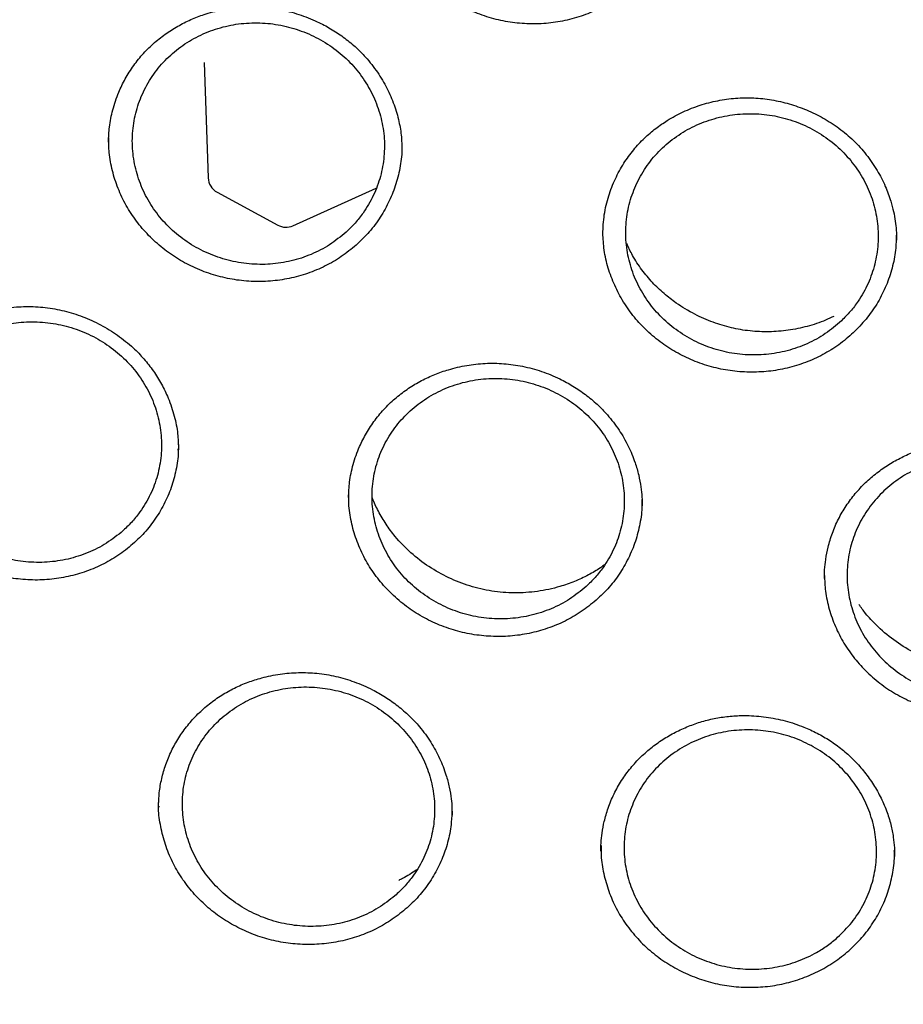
# Model space of a CAD drawing. Header units: millimetres. Extents: x 8 to 1577, y 12 to 2534.
# Tile 48 of 66: x 747 to 757, y 2137 to 2149. Entities that reach past the tile are written whole.
import ezdxf

# ---------------------------------------------------------------- set-up
doc = ezdxf.new("R2010")
doc.units = ezdxf.units.MM

msp = doc.modelspace()

# ---------------------------------------------------------------- linework, layer by layer
at = {"color": 7, "linetype": 'Continuous', "lineweight": 30}
for p, q in [((749.017, 2148.358), (749.064, 2146.998)), ((750.063, 2146.434), (751.045, 2146.878)), ((749.169, 2146.829), (749.886, 2146.441)), ((748.712, 2143.786), (748.712, 2143.802)), ((748.482, 2139.584), (748.481, 2139.572))]:
    msp.add_line(p, q, dxfattribs=at)
for centre, start, end in [((749.264, 2147.005), 181.99, 241.557), ((749.981, 2146.616), 241.557, 294.3282)]:
    msp.add_arc(centre, 0.2, start, end, dxfattribs=at)
for points, knots in [([(802.175, 2148.518), (802.162, 2148.565), (802.133, 2148.665), (802.084, 2148.831), (802.027, 2149.023), (801.961, 2149.242), (801.887, 2149.482), (801.803, 2149.745), (801.7, 2150.059), (801.574, 2150.427), (801.42, 2150.855), (801.244, 2151.325), (801.04, 2151.838), (800.807, 2152.396), (800.545, 2152.986), (800.253, 2153.606), (799.972, 2154.17), (799.71, 2154.67), (799.476, 2155.1), (799.236, 2155.526), (798.996, 2155.935), (798.766, 2156.315), (798.546, 2156.668), (798.337, 2156.992), (798.139, 2157.292), (797.952, 2157.569), (797.778, 2157.821), (797.621, 2158.045), (797.481, 2158.24), (797.359, 2158.407), (797.26, 2158.542), (797.183, 2158.645), (797.126, 2158.722), (797.079, 2158.785), (797.033, 2158.845), (796.98, 2158.915), (796.912, 2159.004), (796.824, 2159.118), (796.713, 2159.26), (796.578, 2159.431), (796.421, 2159.627), (796.241, 2159.848), (795.961, 2160.185), (795.591, 2160.616), (795.138, 2161.12), (794.698, 2161.591), (794.272, 2162.029), (793.862, 2162.435), (793.463, 2162.817), (793.059, 2163.191), (792.624, 2163.58), (792.145, 2163.993), (791.617, 2164.43), (791.052, 2164.876), (790.449, 2165.332), (789.809, 2165.793), (789.123, 2166.262), (788.392, 2166.735), (787.671, 2167.175), (786.97, 2167.581), (786.294, 2167.951), (785.604, 2168.31), (784.917, 2168.647), (784.251, 2168.956), (783.612, 2169.236), (783, 2169.49), (782.416, 2169.72), (781.861, 2169.926), (781.34, 2170.111), (780.852, 2170.275), (780.399, 2170.421), (779.976, 2170.55), (779.596, 2170.662), (779.257, 2170.757), (778.96, 2170.838), (778.699, 2170.907), (778.489, 2170.96), (778.328, 2171), (778.201, 2171.031), (778.08, 2171.061), (777.937, 2171.095), (777.758, 2171.137), (777.532, 2171.188), (777.264, 2171.247), (776.954, 2171.312), (776.602, 2171.383), (776.208, 2171.458), (775.771, 2171.535), (775.291, 2171.614), (774.769, 2171.692), (774.203, 2171.768), (773.594, 2171.839), (772.903, 2171.908), (772.149, 2171.967), (771.353, 2172.011), (770.574, 2172.036), (769.745, 2172.045), (768.872, 2172.034), (767.959, 2171.998), (767.083, 2171.941), (766.244, 2171.866), (765.53, 2171.785), (764.934, 2171.707), (764.446, 2171.636), (763.976, 2171.561), (763.521, 2171.482), (763.084, 2171.4), (762.695, 2171.323), (762.362, 2171.253), (762.093, 2171.194), (761.867, 2171.143), (761.691, 2171.102), (761.561, 2171.071), (761.472, 2171.05), (761.401, 2171.033), (761.324, 2171.014), (761.22, 2170.988), (761.079, 2170.952), (760.911, 2170.91), (760.721, 2170.86), (760.509, 2170.803), (760.24, 2170.729), (759.906, 2170.634), (759.502, 2170.514), (759.057, 2170.376), (758.574, 2170.218), (758.066, 2170.044), (757.548, 2169.857), (756.886, 2169.606), (756.085, 2169.281), (755.149, 2168.869), (754.2, 2168.416), (753.239, 2167.92), (752.269, 2167.379), (751.312, 2166.804), (750.372, 2166.196), (749.484, 2165.579), (748.654, 2164.962), (747.889, 2164.357), (747.159, 2163.745), (746.466, 2163.129), (745.808, 2162.509), (745.185, 2161.889), (744.639, 2161.315), (744.166, 2160.795), (743.766, 2160.337), (743.398, 2159.899), (743.127, 2159.566), (742.943, 2159.333), (742.838, 2159.199), (742.746, 2159.082), (742.676, 2158.99), (742.628, 2158.927), (742.591, 2158.879), (742.553, 2158.829), (742.504, 2158.764), (742.436, 2158.674), (742.348, 2158.555), (742.237, 2158.405), (742.109, 2158.228), (741.963, 2158.025), (741.805, 2157.8), (741.559, 2157.443), (741.233, 2156.953), (740.848, 2156.344), (740.477, 2155.726), (740.121, 2155.103), (739.77, 2154.45), (739.465, 2153.851), (739.206, 2153.313), (738.989, 2152.842), (738.776, 2152.358), (738.572, 2151.871), (738.382, 2151.396), (738.211, 2150.946), (738.06, 2150.528), (737.926, 2150.143), (737.808, 2149.79), (737.706, 2149.471), (737.617, 2149.185), (737.542, 2148.933), (737.478, 2148.715), (737.441, 2148.58), (737.423, 2148.518)], [0, 0, 0, 0, 0.0016436, 0.0035673, 0.0059258, 0.0086424, 0.0117035, 0.0150186, 0.0185786, 0.023611, 0.0290634, 0.0349358, 0.0416938, 0.048934, 0.0566563, 0.0648604, 0.0735463, 0.0792197, 0.0850814, 0.0910453, 0.0967022, 0.1019989, 0.1069354, 0.1115119, 0.1157282, 0.119759, 0.1233947, 0.1266351, 0.1294804, 0.1319306, 0.1339856, 0.1353902, 0.1365231, 0.1373842, 0.1381678, 0.1391938, 0.1405055, 0.1421432, 0.1443213, 0.1468939, 0.1498611, 0.1532227, 0.1569659, 0.1653406, 0.17331, 0.1808743, 0.1880335, 0.1947877, 0.201137, 0.2073835, 0.2140681, 0.2215524, 0.2295292, 0.2379987, 0.2467023, 0.2558713, 0.2655055, 0.275605, 0.2861698, 0.294797, 0.3037113, 0.312856, 0.3217115, 0.3301527, 0.3381797, 0.3457927, 0.3529917, 0.3597765, 0.3661472, 0.3720011, 0.3774556, 0.3825109, 0.3871669, 0.3910451, 0.3945947, 0.3977162, 0.4003178, 0.4019973, 0.4034067, 0.404797, 0.4062689, 0.408439, 0.4110906, 0.4142237, 0.4178382, 0.4219341, 0.4265115, 0.4315703, 0.4371106, 0.4431322, 0.4496352, 0.4566195, 0.4640852, 0.4733525, 0.4824599, 0.491324, 0.499945, 0.5107546, 0.5211553, 0.5311474, 0.5407311, 0.5499063, 0.5556926, 0.5613039, 0.56674, 0.572001, 0.5770869, 0.5819546, 0.5855842, 0.5887247, 0.5913763, 0.5935389, 0.5948949, 0.5959491, 0.5967014, 0.5973717, 0.5986761, 0.6003826, 0.6023571, 0.6045996, 0.6071101, 0.6098887, 0.6141909, 0.6190099, 0.6243456, 0.6301981, 0.6364671, 0.6427898, 0.6491336, 0.6608174, 0.6725711, 0.6843949, 0.6971412, 0.7099684, 0.7228765, 0.7358654, 0.7489008, 0.7605339, 0.7718998, 0.7829986, 0.7938305, 0.8043956, 0.8146934, 0.8247242, 0.832252, 0.8394158, 0.8461548, 0.8524686, 0.85459, 0.8566586, 0.8584961, 0.8598662, 0.8607678, 0.8613028, 0.8620162, 0.8629797, 0.8641934, 0.8660244, 0.868232, 0.8708162, 0.8737771, 0.8771112, 0.8806235, 0.8891625, 0.8980669, 0.9063259, 0.9148763, 0.923718, 0.932851, 0.9389378, 0.9451476, 0.9514803, 0.9579273, 0.9641245, 0.9698786, 0.9751898, 0.9800584, 0.9844846, 0.9884689, 0.9920116, 0.9951135, 0.9977757, 1, 1, 1, 1]), ([(737.465, 2136.498), (737.468, 2136.512), (737.501, 2136.714), (737.574, 2137.102), (737.687, 2137.661), (737.812, 2138.217), (737.948, 2138.772), (738.095, 2139.323), (738.252, 2139.873), (738.42, 2140.419), (738.6, 2140.963), (738.79, 2141.503), (738.99, 2142.04), (739.201, 2142.573), (739.423, 2143.102), (739.655, 2143.628), (739.897, 2144.149), (740.149, 2144.666), (740.412, 2145.179), (740.685, 2145.687), (740.968, 2146.19), (741.26, 2146.688), (741.563, 2147.181), (741.875, 2147.669), (742.197, 2148.151), (742.528, 2148.628), (742.868, 2149.098), (743.218, 2149.563), (743.577, 2150.021), (743.945, 2150.474), (744.322, 2150.919), (744.707, 2151.358), (745.101, 2151.791), (745.504, 2152.216), (745.914, 2152.634), (746.333, 2153.046), (746.76, 2153.449), (747.195, 2153.846), (747.638, 2154.234), (748.089, 2154.615), (748.546, 2154.988), (749.011, 2155.353), (749.484, 2155.71), (749.963, 2156.059), (750.449, 2156.399), (750.941, 2156.731), (751.44, 2157.054), (751.946, 2157.368), (752.457, 2157.674), (752.974, 2157.971), (753.498, 2158.258), (754.026, 2158.537), (754.56, 2158.806), (755.1, 2159.066), (755.644, 2159.317), (756.194, 2159.558), (756.747, 2159.789), (757.306, 2160.011), (757.869, 2160.223), (758.435, 2160.425), (759.006, 2160.618), (759.58, 2160.8), (760.158, 2160.972), (760.739, 2161.135), (761.324, 2161.287), (761.911, 2161.429), (762.501, 2161.561), (763.093, 2161.683), (763.688, 2161.794), (764.285, 2161.895), (764.883, 2161.985), (765.484, 2162.066), (766.086, 2162.135), (766.689, 2162.195), (767.293, 2162.243), (767.898, 2162.282), (768.504, 2162.309), (769.11, 2162.327), (769.716, 2162.333), (770.323, 2162.329), (770.929, 2162.315), (771.535, 2162.29), (772.14, 2162.255), (772.744, 2162.209), (773.348, 2162.153), (773.95, 2162.086), (774.551, 2162.008), (775.15, 2161.921), (775.747, 2161.823), (776.343, 2161.714), (776.936, 2161.595), (777.526, 2161.466), (778.114, 2161.327), (778.699, 2161.177), (779.281, 2161.018), (779.86, 2160.848), (780.435, 2160.668), (781.007, 2160.479), (781.575, 2160.279), (782.139, 2160.07), (782.698, 2159.851), (783.254, 2159.622), (783.804, 2159.383), (784.35, 2159.136), (784.891, 2158.878), (785.426, 2158.611), (785.956, 2158.335), (786.481, 2158.05), (787, 2157.756), (787.513, 2157.453), (788.02, 2157.141), (788.521, 2156.82), (789.015, 2156.491), (789.503, 2156.153), (789.984, 2155.807), (790.458, 2155.452), (790.925, 2155.089), (791.385, 2154.718), (791.837, 2154.339), (792.282, 2153.953), (792.719, 2153.559), (793.148, 2153.157), (793.57, 2152.748), (793.983, 2152.331), (794.388, 2151.908), (794.784, 2151.478), (795.172, 2151.04), (795.551, 2150.596), (795.921, 2150.146), (796.282, 2149.689), (796.635, 2149.226), (796.978, 2148.757), (797.311, 2148.282), (797.636, 2147.802), (797.95, 2147.316), (798.256, 2146.824), (798.551, 2146.327), (798.836, 2145.826), (799.112, 2145.319), (799.377, 2144.808), (799.633, 2144.292), (799.878, 2143.771), (800.113, 2143.247), (800.337, 2142.719), (800.551, 2142.186), (800.754, 2141.651), (800.947, 2141.111), (801.129, 2140.569), (801.301, 2140.023), (801.461, 2139.475), (801.611, 2138.924), (801.75, 2138.37), (801.878, 2137.814), (801.994, 2137.256), (802.082, 2136.8), (802.126, 2136.531), (802.14, 2136.448)], [0, 0, 0, 0, 0.000506, 0.007064, 0.013623, 0.020182, 0.026741, 0.0333, 0.039858, 0.046417, 0.052975, 0.059534, 0.066092, 0.072651, 0.079209, 0.085768, 0.092326, 0.098884, 0.105442, 0.112, 0.118558, 0.125116, 0.131674, 0.138231, 0.144789, 0.151347, 0.157904, 0.164462, 0.171019, 0.177576, 0.184133, 0.190691, 0.197248, 0.203805, 0.210361, 0.216918, 0.223475, 0.230032, 0.236588, 0.243145, 0.249702, 0.256258, 0.262814, 0.269371, 0.275927, 0.282483, 0.289039, 0.295595, 0.302152, 0.308708, 0.315263, 0.321819, 0.328375, 0.334931, 0.341487, 0.348043, 0.354598, 0.361154, 0.36771, 0.374265, 0.380821, 0.387376, 0.393932, 0.400487, 0.407043, 0.413598, 0.420153, 0.426709, 0.433264, 0.439819, 0.446375, 0.45293, 0.459485, 0.466041, 0.472596, 0.479151, 0.485706, 0.492262, 0.498817, 0.505372, 0.511927, 0.518483, 0.525038, 0.531593, 0.538148, 0.544703, 0.551259, 0.557814, 0.564369, 0.570925, 0.57748, 0.584035, 0.59059, 0.597146, 0.603701, 0.610257, 0.616812, 0.623367, 0.629923, 0.636478, 0.643034, 0.649589, 0.656145, 0.662701, 0.669256, 0.675812, 0.682368, 0.688923, 0.695479, 0.702035, 0.708591, 0.715147, 0.721703, 0.728259, 0.734815, 0.741371, 0.747928, 0.754484, 0.76104, 0.767597, 0.774153, 0.78071, 0.787266, 0.793823, 0.80038, 0.806936, 0.813493, 0.82005, 0.826607, 0.833164, 0.839722, 0.846279, 0.852836, 0.859394, 0.865951, 0.872509, 0.879066, 0.885624, 0.892182, 0.89874, 0.905297, 0.911855, 0.918414, 0.924972, 0.93153, 0.938088, 0.944646, 0.951205, 0.957763, 0.964322, 0.97088, 0.977439, 0.983998, 0.990556, 0.997115, 1, 1, 1, 1]), ([(754.121, 2149.312), (754.067, 2149.261), (753.959, 2149.162), (753.771, 2149.04), (753.57, 2148.942), (753.357, 2148.87), (753.135, 2148.826), (752.909, 2148.811), (752.682, 2148.823), (752.458, 2148.864), (752.242, 2148.934), (752.036, 2149.028), (751.844, 2149.148), (751.67, 2149.291), (751.515, 2149.454), (751.384, 2149.634), (751.279, 2149.83), (751.2, 2150.036), (751.152, 2150.249), (751.132, 2150.408), (751.136, 2150.495), (751.137, 2150.508)], [0, 0, 0, 0, 0.055293, 0.109929, 0.165089, 0.220297, 0.274929, 0.330075, 0.384999, 0.43966, 0.495059, 0.549718, 0.604386, 0.660019, 0.714576, 0.769228, 0.824926, 0.879702, 0.934335, 0.989756, 1, 1, 1, 1]), ([(747.889, 2147.421), (747.891, 2147.48), (747.896, 2147.607), (747.936, 2147.805), (748, 2147.996), (748.085, 2148.171), (748.183, 2148.326), (748.299, 2148.469), (748.43, 2148.597), (748.572, 2148.707), (748.722, 2148.8), (748.878, 2148.876), (749.054, 2148.941), (749.251, 2148.99), (749.469, 2149.017), (749.69, 2149.017), (749.914, 2148.989), (750.137, 2148.931), (750.336, 2148.852), (750.511, 2148.76), (750.66, 2148.662), (750.799, 2148.55), (750.936, 2148.412), (751.064, 2148.248), (751.176, 2148.059), (751.261, 2147.864), (751.317, 2147.669), (751.347, 2147.486), (751.349, 2147.375), (751.35, 2147.323)], [0, 0, 0, 0, 0.03521, 0.075497, 0.118566, 0.152739, 0.188316, 0.223635, 0.258365, 0.292406, 0.325607, 0.358014, 0.38965, 0.430636, 0.470575, 0.511011, 0.552255, 0.594361, 0.637281, 0.669964, 0.703022, 0.736206, 0.768766, 0.811175, 0.852506, 0.892768, 0.931851, 0.967786, 1, 1, 1, 1]), ([(750.691, 2146.358), (750.728, 2146.393), (750.8, 2146.463), (750.912, 2146.606), (751.019, 2146.788), (751.103, 2147.014), (751.145, 2147.251), (751.146, 2147.492), (751.103, 2147.731), (751.02, 2147.96), (750.898, 2148.174), (750.741, 2148.366), (750.553, 2148.53), (750.339, 2148.662), (750.106, 2148.758), (749.861, 2148.817), (749.61, 2148.834), (749.36, 2148.812), (749.119, 2148.749), (748.892, 2148.648), (748.688, 2148.512), (748.51, 2148.344), (748.366, 2148.149), (748.258, 2147.934), (748.19, 2147.703), (748.163, 2147.464), (748.179, 2147.222), (748.237, 2146.986), (748.335, 2146.762), (748.47, 2146.556), (748.64, 2146.374), (748.838, 2146.221), (749.06, 2146.102), (749.298, 2146.02), (749.547, 2145.977), (749.798, 2145.974), (750.046, 2146.012), (750.282, 2146.09), (750.502, 2146.203), (750.628, 2146.306), (750.691, 2146.358)], [0, 0, 0, 0, 0.016748, 0.033496, 0.060335, 0.087174, 0.114029, 0.140883, 0.16775, 0.194617, 0.221487, 0.248357, 0.27522, 0.302083, 0.328931, 0.35578, 0.382613, 0.409446, 0.436269, 0.463092, 0.489916, 0.51674, 0.543574, 0.570408, 0.597258, 0.624108, 0.650972, 0.677836, 0.704706, 0.731576, 0.758442, 0.785309, 0.812162, 0.839015, 0.865853, 0.89269, 0.919517, 0.946345, 0.973172, 1, 1, 1, 1]), ([(753.719, 2146.335), (753.723, 2146.411), (753.73, 2146.563), (753.784, 2146.783), (753.862, 2146.987), (753.962, 2147.169), (754.078, 2147.329), (754.206, 2147.466), (754.339, 2147.581), (754.492, 2147.687), (754.666, 2147.781), (754.866, 2147.859), (755.073, 2147.913), (755.286, 2147.942), (755.499, 2147.945), (755.712, 2147.923), (755.921, 2147.875), (756.125, 2147.803), (756.323, 2147.707), (756.509, 2147.587), (756.68, 2147.442), (756.832, 2147.274), (756.957, 2147.092), (757.052, 2146.906), (757.112, 2146.742), (757.149, 2146.604), (757.171, 2146.489), (757.183, 2146.373), (757.183, 2146.303), (757.184, 2146.264)], [0, 0, 0, 0, 0.044527, 0.089098, 0.131444, 0.171566, 0.20947, 0.245179, 0.278579, 0.30956, 0.349624, 0.38942, 0.428964, 0.468272, 0.507385, 0.546392, 0.585427, 0.625094, 0.665426, 0.706358, 0.747865, 0.790001, 0.832671, 0.872532, 0.908267, 0.93236, 0.954126, 0.975329, 1, 1, 1, 1]), ([(756.535, 2145.312), (756.57, 2145.348), (756.642, 2145.42), (756.751, 2145.565), (756.855, 2145.75), (756.934, 2145.978), (756.971, 2146.216), (756.967, 2146.457), (756.92, 2146.695), (756.832, 2146.922), (756.705, 2147.132), (756.545, 2147.32), (756.353, 2147.48), (756.137, 2147.607), (755.902, 2147.698), (755.655, 2147.75), (755.403, 2147.761), (755.154, 2147.733), (754.914, 2147.664), (754.689, 2147.558), (754.487, 2147.417), (754.313, 2147.245), (754.173, 2147.047), (754.069, 2146.829), (754.005, 2146.597), (753.983, 2146.357), (754.004, 2146.116), (754.066, 2145.882), (754.169, 2145.66), (754.309, 2145.457), (754.482, 2145.28), (754.684, 2145.132), (754.908, 2145.018), (755.148, 2144.941), (755.397, 2144.905), (755.649, 2144.908), (755.896, 2144.952), (756.131, 2145.035), (756.349, 2145.153), (756.473, 2145.259), (756.535, 2145.312)], [0, 0, 0, 0, 0.016759, 0.033518, 0.060364, 0.087211, 0.114071, 0.140931, 0.1678, 0.194668, 0.221534, 0.248401, 0.275257, 0.302113, 0.328954, 0.355795, 0.382624, 0.409452, 0.436276, 0.4631, 0.489929, 0.516757, 0.543599, 0.57044, 0.597297, 0.624153, 0.65102, 0.677887, 0.704755, 0.731623, 0.758483, 0.785343, 0.812189, 0.839035, 0.865867, 0.892698, 0.919524, 0.946349, 0.973174, 1, 1, 1, 1]), ([(750.81, 2146.205), (750.753, 2146.158), (750.639, 2146.065), (750.446, 2145.954), (750.239, 2145.867), (750.022, 2145.807), (749.798, 2145.775), (749.572, 2145.772), (749.346, 2145.797), (749.125, 2145.85), (748.912, 2145.93), (748.711, 2146.035), (748.526, 2146.164), (748.36, 2146.316), (748.214, 2146.486), (748.093, 2146.672), (747.998, 2146.872), (747.931, 2147.082), (747.893, 2147.282), (747.891, 2147.413), (747.891, 2147.471)], [0, 0, 0, 0, 0.05646, 0.112292, 0.168667, 0.22496, 0.280795, 0.337228, 0.393217, 0.449074, 0.505786, 0.561591, 0.617446, 0.674321, 0.730134, 0.785973, 0.842802, 0.898879, 0.954706, 1, 1, 1, 1]), ([(751.348, 2147.397), (751.349, 2147.383), (751.353, 2147.297), (751.333, 2147.139), (751.285, 2146.927), (751.205, 2146.725), (751.1, 2146.534), (750.969, 2146.357), (750.863, 2146.256), (750.81, 2146.205)], [0, 0, 0, 0, 0.030536, 0.192802, 0.353084, 0.514591, 0.677109, 0.837757, 1, 1, 1, 1]), ([(756.694, 2145.189), (756.639, 2145.14), (756.53, 2145.041), (756.341, 2144.922), (756.138, 2144.826), (755.924, 2144.756), (755.702, 2144.714), (755.476, 2144.701), (755.249, 2144.715), (755.025, 2144.757), (754.81, 2144.828), (754.604, 2144.924), (754.414, 2145.045), (754.241, 2145.188), (754.088, 2145.351), (753.959, 2145.532), (753.856, 2145.727), (753.779, 2145.933), (753.731, 2146.14), (753.724, 2146.279), (753.72, 2146.345)], [0, 0, 0, 0, 0.056141, 0.111596, 0.167612, 0.223626, 0.279088, 0.335125, 0.390789, 0.446289, 0.502634, 0.55801, 0.613516, 0.670121, 0.725428, 0.780917, 0.837554, 0.893138, 0.948612, 1, 1, 1, 1]), ([(757.182, 2146.337), (757.18, 2146.273), (757.177, 2146.137), (757.136, 2145.932), (757.066, 2145.726), (756.969, 2145.531), (756.846, 2145.349), (756.745, 2145.243), (756.694, 2145.189)], [0, 0, 0, 0, 0.150834, 0.319546, 0.489139, 0.66026, 0.829307, 1, 1, 1, 1]), ([(756.444, 2145.364), (756.412, 2145.349), (756.311, 2145.3), (756.132, 2145.242), (755.908, 2145.195), (755.681, 2145.178), (755.456, 2145.187), (755.235, 2145.225), (755.016, 2145.291), (754.796, 2145.387), (754.603, 2145.504), (754.438, 2145.632), (754.301, 2145.762), (754.176, 2145.914), (754.074, 2146.068), (754.024, 2146.176), (754.002, 2146.223)], [0, 0, 0, 0, 0.0372, 0.116967, 0.195889, 0.274003, 0.351382, 0.42812, 0.504618, 0.586354, 0.675037, 0.737952, 0.80382, 0.872645, 0.944467, 1, 1, 1, 1]), ([(745.256, 2143.89), (745.256, 2143.912), (745.256, 2143.965), (745.262, 2144.052), (745.275, 2144.148), (745.296, 2144.248), (745.332, 2144.375), (745.389, 2144.522), (745.472, 2144.679), (745.57, 2144.824), (745.684, 2144.958), (745.81, 2145.078), (745.948, 2145.183), (746.095, 2145.272), (746.267, 2145.353), (746.464, 2145.421), (746.688, 2145.467), (746.915, 2145.484), (747.143, 2145.473), (747.368, 2145.432), (747.587, 2145.363), (747.799, 2145.267), (748, 2145.144), (748.17, 2145.007), (748.309, 2144.863), (748.421, 2144.72), (748.517, 2144.565), (748.603, 2144.386), (748.668, 2144.19), (748.708, 2143.988), (748.713, 2143.86), (748.715, 2143.801)], [0, 0, 0, 0, 0.0143074, 0.0347748, 0.051921, 0.0719016, 0.0945404, 0.1291173, 0.1633488, 0.1972371, 0.2307923, 0.2640408, 0.296978, 0.329404, 0.3614421, 0.403911, 0.4461384, 0.4881407, 0.5299606, 0.5716982, 0.6134851, 0.6560167, 0.6993785, 0.7434904, 0.7770618, 0.8110765, 0.8455813, 0.8800161, 0.9236917, 0.9647491, 1, 1, 1, 1]), ([(748.037, 2142.814), (748.074, 2142.848), (748.148, 2142.916), (748.264, 2143.055), (748.375, 2143.233), (748.464, 2143.456), (748.512, 2143.69), (748.519, 2143.93), (748.482, 2144.169), (748.405, 2144.4), (748.288, 2144.615), (748.136, 2144.81), (747.951, 2144.979), (747.741, 2145.116), (747.511, 2145.218), (747.267, 2145.282), (747.016, 2145.306), (746.766, 2145.29), (746.523, 2145.234), (746.294, 2145.14), (746.086, 2145.009), (745.905, 2144.847), (745.756, 2144.657), (745.642, 2144.445), (745.569, 2144.217), (745.536, 2143.98), (745.546, 2143.739), (745.598, 2143.503), (745.691, 2143.277), (745.821, 2143.069), (745.986, 2142.883), (746.181, 2142.726), (746.399, 2142.602), (746.635, 2142.513), (746.883, 2142.464), (747.134, 2142.455), (747.383, 2142.487), (747.621, 2142.558), (747.844, 2142.665), (747.972, 2142.764), (748.037, 2142.814)], [0, 0, 0, 0, 0.016738, 0.033476, 0.060307, 0.087137, 0.113982, 0.140828, 0.167688, 0.194549, 0.221418, 0.248288, 0.275156, 0.302025, 0.328882, 0.355739, 0.382581, 0.409423, 0.436251, 0.463079, 0.489901, 0.516723, 0.54355, 0.570377, 0.597218, 0.624058, 0.650914, 0.67777, 0.704638, 0.731506, 0.758376, 0.785246, 0.812107, 0.838969, 0.865816, 0.892662, 0.919496, 0.946331, 0.973165, 1, 1, 1, 1]), ([(750.72, 2143.226), (750.723, 2143.287), (750.728, 2143.418), (750.771, 2143.621), (750.84, 2143.814), (750.929, 2143.99), (751.031, 2144.142), (751.149, 2144.283), (751.282, 2144.409), (751.426, 2144.517), (751.578, 2144.607), (751.736, 2144.68), (751.914, 2144.743), (752.112, 2144.789), (752.331, 2144.813), (752.552, 2144.81), (752.776, 2144.779), (752.998, 2144.718), (753.196, 2144.637), (753.369, 2144.543), (753.517, 2144.443), (753.653, 2144.329), (753.788, 2144.191), (753.914, 2144.026), (754.022, 2143.836), (754.097, 2143.656), (754.144, 2143.493), (754.17, 2143.356), (754.182, 2143.234), (754.183, 2143.163), (754.183, 2143.129)], [0, 0, 0, 0, 0.036268, 0.078179, 0.122289, 0.156859, 0.192532, 0.227894, 0.262669, 0.296756, 0.330002, 0.362454, 0.394134, 0.435177, 0.47517, 0.515658, 0.556953, 0.59911, 0.642082, 0.674805, 0.707902, 0.741125, 0.77372, 0.816169, 0.857539, 0.89784, 0.92737, 0.954843, 0.979017, 1, 1, 1, 1]), ([(753.522, 2142.176), (753.559, 2142.211), (753.631, 2142.281), (753.743, 2142.423), (753.85, 2142.605), (753.933, 2142.83), (753.975, 2143.066), (753.975, 2143.307), (753.932, 2143.544), (753.849, 2143.773), (753.726, 2143.985), (753.569, 2144.175), (753.38, 2144.338), (753.166, 2144.469), (752.933, 2144.564), (752.687, 2144.621), (752.436, 2144.638), (752.186, 2144.615), (751.944, 2144.551), (751.718, 2144.45), (751.514, 2144.313), (751.337, 2144.146), (751.193, 2143.952), (751.084, 2143.737), (751.017, 2143.507), (750.99, 2143.268), (751.007, 2143.028), (751.065, 2142.793), (751.164, 2142.57), (751.299, 2142.365), (751.47, 2142.185), (751.668, 2142.033), (751.89, 2141.916), (752.129, 2141.834), (752.377, 2141.793), (752.629, 2141.791), (752.877, 2141.83), (753.113, 2141.908), (753.334, 2142.021), (753.459, 2142.124), (753.522, 2142.176)], [0, 0, 0, 0, 0.016746, 0.033491, 0.060328, 0.087164, 0.114015, 0.140866, 0.16773, 0.194594, 0.221463, 0.248332, 0.275196, 0.30206, 0.328911, 0.355762, 0.382599, 0.409435, 0.436261, 0.463087, 0.489911, 0.516736, 0.543568, 0.5704, 0.597247, 0.624093, 0.650954, 0.677814, 0.704683, 0.731551, 0.758418, 0.785284, 0.81214, 0.838996, 0.865836, 0.892677, 0.919508, 0.946338, 0.973169, 1, 1, 1, 1]), ([(748.111, 2142.623), (748.052, 2142.579), (747.933, 2142.492), (747.734, 2142.392), (747.523, 2142.317), (747.304, 2142.269), (747.078, 2142.248), (746.852, 2142.257), (746.627, 2142.293), (746.409, 2142.356), (746.2, 2142.447), (746.005, 2142.562), (745.827, 2142.7), (745.668, 2142.859), (745.532, 2143.035), (745.421, 2143.227), (745.336, 2143.43), (745.281, 2143.642), (745.255, 2143.816), (745.258, 2143.919), (745.259, 2143.95)], [0, 0, 0, 0, 0.057594, 0.114645, 0.17229, 0.229659, 0.286711, 0.344475, 0.401594, 0.458655, 0.516656, 0.573707, 0.630763, 0.688813, 0.745942, 0.802988, 0.860917, 0.91829, 0.975331, 1, 1, 1, 1]), ([(748.712, 2143.86), (748.713, 2143.82), (748.714, 2143.706), (748.683, 2143.524), (748.623, 2143.316), (748.533, 2143.119), (748.418, 2142.935), (748.278, 2142.766), (748.167, 2142.671), (748.111, 2142.623)], [0, 0, 0, 0, 0.085822, 0.238712, 0.389805, 0.542274, 0.695495, 0.846986, 1, 1, 1, 1]), ([(756.333, 2142.271), (756.334, 2142.304), (756.335, 2142.378), (756.348, 2142.503), (756.376, 2142.648), (756.425, 2142.809), (756.496, 2142.973), (756.587, 2143.129), (756.695, 2143.273), (756.816, 2143.403), (756.95, 2143.518), (757.092, 2143.618), (757.243, 2143.702), (757.4, 2143.771), (757.563, 2143.825), (757.731, 2143.862), (757.902, 2143.882), (758.094, 2143.887), (758.304, 2143.869), (758.529, 2143.822), (758.728, 2143.754), (758.901, 2143.673), (759.052, 2143.584), (759.194, 2143.478), (759.326, 2143.357), (759.446, 2143.221), (759.553, 2143.072), (759.643, 2142.911), (759.713, 2142.746), (759.76, 2142.587), (759.785, 2142.446), (759.797, 2142.324), (759.798, 2142.251), (759.799, 2142.218)], [0, 0, 0, 0, 0.02081, 0.045664, 0.074637, 0.107791, 0.14285, 0.177579, 0.211851, 0.245536, 0.278685, 0.311325, 0.343471, 0.375185, 0.40679, 0.438369, 0.46992, 0.501446, 0.543415, 0.585272, 0.626987, 0.658626, 0.690801, 0.723529, 0.756835, 0.790731, 0.825225, 0.860326, 0.895512, 0.927487, 0.955573, 0.979711, 1, 1, 1, 1]), ([(759.145, 2141.275), (759.107, 2141.241), (759.031, 2141.174), (758.878, 2141.071), (758.684, 2140.974), (758.445, 2140.9), (758.195, 2140.867), (757.943, 2140.873), (757.695, 2140.921), (757.458, 2141.006), (757.239, 2141.128), (757.044, 2141.283), (756.88, 2141.467), (756.749, 2141.674), (756.657, 2141.899), (756.605, 2142.134), (756.596, 2142.374), (756.628, 2142.611), (756.703, 2142.84), (756.816, 2143.052), (756.966, 2143.243), (757.148, 2143.408), (757.356, 2143.539), (757.586, 2143.637), (757.83, 2143.695), (758.081, 2143.714), (758.332, 2143.692), (758.577, 2143.63), (758.808, 2143.53), (759.018, 2143.395), (759.202, 2143.229), (759.355, 2143.036), (759.471, 2142.821), (759.549, 2142.592), (759.584, 2142.354), (759.578, 2142.114), (759.53, 2141.88), (759.44, 2141.657), (759.314, 2141.45), (759.201, 2141.333), (759.145, 2141.275)], [0, 0, 0, 0, 0.016756, 0.033512, 0.060356, 0.0872, 0.114057, 0.140915, 0.167781, 0.194647, 0.221513, 0.248379, 0.275236, 0.302093, 0.328937, 0.355781, 0.382613, 0.409444, 0.43627, 0.463095, 0.489924, 0.516753, 0.543592, 0.570432, 0.597285, 0.624139, 0.651003, 0.677867, 0.704734, 0.731601, 0.758461, 0.785322, 0.81217, 0.839019, 0.865854, 0.892688, 0.919516, 0.946344, 0.973172, 1, 1, 1, 1]), ([(753.619, 2141.996), (753.561, 2141.95), (753.446, 2141.859), (753.25, 2141.752), (753.042, 2141.669), (752.824, 2141.613), (752.599, 2141.584), (752.373, 2141.585), (752.147, 2141.612), (751.927, 2141.668), (751.715, 2141.751), (751.516, 2141.859), (751.333, 2141.99), (751.169, 2142.144), (751.027, 2142.315), (750.909, 2142.503), (750.818, 2142.703), (750.755, 2142.912), (750.722, 2143.103), (750.722, 2143.223), (750.722, 2143.271)], [0, 0, 0, 0, 0.05686, 0.113114, 0.169959, 0.226573, 0.282841, 0.339817, 0.396095, 0.452384, 0.509672, 0.565808, 0.622092, 0.679504, 0.73572, 0.791993, 0.849284, 0.905802, 0.962071, 1, 1, 1, 1]), ([(753.741, 2142.434), (753.725, 2142.421), (753.665, 2142.376), (753.546, 2142.308), (753.387, 2142.232), (753.187, 2142.163), (752.95, 2142.112), (752.679, 2142.094), (752.41, 2142.116), (752.149, 2142.177), (751.899, 2142.274), (751.665, 2142.406), (751.451, 2142.569), (751.284, 2142.742), (751.16, 2142.91), (751.072, 2143.061), (751.02, 2143.167), (751.001, 2143.221), (751, 2143.224)], [0, 0, 0, 0, 0.019645, 0.070876, 0.126874, 0.182625, 0.265426, 0.347334, 0.428464, 0.508923, 0.589305, 0.670463, 0.752253, 0.834583, 0.889829, 0.945391, 0.997004, 1, 1, 1, 1]), ([(754.18, 2143.203), (754.181, 2143.179), (754.184, 2143.084), (754.161, 2142.917), (754.108, 2142.708), (754.025, 2142.507), (753.916, 2142.319), (753.782, 2142.145), (753.674, 2142.046), (753.619, 2141.996)], [0, 0, 0, 0, 0.05136, 0.210131, 0.366909, 0.525014, 0.684062, 0.841204, 1, 1, 1, 1]), ([(756.334, 2142.307), (756.337, 2142.245), (756.342, 2142.111), (756.386, 2141.908), (756.459, 2141.702), (756.559, 2141.506), (756.686, 2141.325), (756.836, 2141.16), (757.006, 2141.015), (757.195, 2140.892), (757.399, 2140.794), (757.614, 2140.721), (757.837, 2140.676), (758.063, 2140.659), (758.29, 2140.67), (758.513, 2140.709), (758.728, 2140.776), (758.933, 2140.868), (759.124, 2140.985), (759.235, 2141.082), (759.291, 2141.13)], [0, 0, 0, 0, 0.048294, 0.103959, 0.159863, 0.216554, 0.272188, 0.327734, 0.384686, 0.440321, 0.495613, 0.55244, 0.608088, 0.663563, 0.719997, 0.775608, 0.831543, 0.887971, 0.94368, 1, 1, 1, 1]), ([(759.392, 2141.592), (759.352, 2141.56), (759.265, 2141.492), (759.117, 2141.403), (758.925, 2141.311), (758.694, 2141.237), (758.425, 2141.192), (758.154, 2141.187), (757.887, 2141.219), (757.626, 2141.288), (757.378, 2141.396), (757.146, 2141.541), (756.962, 2141.699), (756.827, 2141.843), (756.766, 2141.928), (756.74, 2141.964)], [0, 0, 0, 0, 0.051768, 0.11318, 0.174503, 0.265778, 0.355938, 0.445125, 0.533391, 0.621822, 0.711206, 0.801642, 0.893087, 0.954556, 1, 1, 1, 1]), ([(748.479, 2139.576), (748.481, 2139.631), (748.484, 2139.743), (748.514, 2139.91), (748.562, 2140.075), (748.629, 2140.237), (748.715, 2140.392), (748.82, 2140.539), (748.941, 2140.673), (749.076, 2140.792), (749.221, 2140.895), (749.374, 2140.98), (749.533, 2141.048), (749.712, 2141.105), (749.911, 2141.146), (750.129, 2141.164), (750.35, 2141.156), (750.571, 2141.119), (750.791, 2141.054), (750.987, 2140.969), (751.157, 2140.872), (751.303, 2140.768), (751.438, 2140.652), (751.571, 2140.51), (751.693, 2140.343), (751.797, 2140.151), (751.867, 2139.971), (751.91, 2139.81), (751.932, 2139.677), (751.941, 2139.565), (751.941, 2139.505), (751.941, 2139.479)], [0, 0, 0, 0, 0.033277, 0.066796, 0.100626, 0.134798, 0.169328, 0.204211, 0.238887, 0.273048, 0.306668, 0.339543, 0.371703, 0.403173, 0.444067, 0.483856, 0.523924, 0.564827, 0.606643, 0.649343, 0.68191, 0.71489, 0.748196, 0.780971, 0.823446, 0.864616, 0.904502, 0.933579, 0.960596, 0.982706, 1, 1, 1, 1]), ([(751.267, 2138.526), (751.304, 2138.56), (751.377, 2138.629), (751.492, 2138.768), (751.602, 2138.947), (751.689, 2139.169), (751.735, 2139.403), (751.74, 2139.642), (751.701, 2139.879), (751.622, 2140.108), (751.503, 2140.322), (751.349, 2140.514), (751.163, 2140.68), (750.952, 2140.815), (750.72, 2140.914), (750.475, 2140.975), (750.224, 2140.997), (749.974, 2140.978), (749.731, 2140.92), (749.503, 2140.823), (749.296, 2140.691), (749.116, 2140.528), (748.969, 2140.338), (748.857, 2140.126), (748.785, 2139.898), (748.754, 2139.662), (748.767, 2139.422), (748.82, 2139.188), (748.915, 2138.964), (749.047, 2138.757), (749.214, 2138.575), (749.41, 2138.42), (749.63, 2138.298), (749.867, 2138.213), (750.115, 2138.167), (750.367, 2138.16), (750.615, 2138.194), (750.853, 2138.267), (751.075, 2138.376), (751.203, 2138.476), (751.267, 2138.526)], [0, 0, 0, 0, 0.016737, 0.033473, 0.060302, 0.08713, 0.113971, 0.140812, 0.167668, 0.194524, 0.221391, 0.248257, 0.275126, 0.301994, 0.328854, 0.355715, 0.382561, 0.409407, 0.436239, 0.463072, 0.489896, 0.51672, 0.543546, 0.570372, 0.597209, 0.624046, 0.650897, 0.677748, 0.704612, 0.731477, 0.758345, 0.785214, 0.812078, 0.838942, 0.865793, 0.892644, 0.919483, 0.946321, 0.973161, 1, 1, 1, 1]), ([(753.696, 2139.051), (753.697, 2139.083), (753.698, 2139.154), (753.71, 2139.273), (753.736, 2139.411), (753.781, 2139.567), (753.849, 2139.729), (753.938, 2139.888), (754.045, 2140.034), (754.166, 2140.166), (754.299, 2140.282), (754.442, 2140.383), (754.592, 2140.467), (754.748, 2140.536), (754.909, 2140.59), (755.075, 2140.628), (755.244, 2140.65), (755.435, 2140.656), (755.646, 2140.64), (755.873, 2140.594), (756.075, 2140.527), (756.25, 2140.447), (756.401, 2140.359), (756.544, 2140.255), (756.676, 2140.136), (756.796, 2140.003), (756.903, 2139.857), (756.995, 2139.699), (757.068, 2139.534), (757.118, 2139.373), (757.147, 2139.225), (757.16, 2139.099), (757.161, 2139.024), (757.162, 2138.989)], [0, 0, 0, 0, 0.020023, 0.043885, 0.071647, 0.103357, 0.138468, 0.173649, 0.208401, 0.242503, 0.275939, 0.308747, 0.34095, 0.37256, 0.403769, 0.435029, 0.466387, 0.497834, 0.539893, 0.582079, 0.62433, 0.656103, 0.688251, 0.720839, 0.753885, 0.787413, 0.821432, 0.855947, 0.89097, 0.924261, 0.953586, 0.978816, 1, 1, 1, 1]), ([(756.489, 2138.036), (756.45, 2138.003), (756.373, 2137.938), (756.217, 2137.839), (756.02, 2137.748), (755.779, 2137.681), (755.529, 2137.654), (755.277, 2137.666), (755.03, 2137.719), (754.795, 2137.81), (754.58, 2137.938), (754.389, 2138.097), (754.229, 2138.284), (754.103, 2138.493), (754.017, 2138.719), (753.97, 2138.955), (753.967, 2139.194), (754.005, 2139.429), (754.085, 2139.654), (754.203, 2139.863), (754.358, 2140.05), (754.544, 2140.209), (754.756, 2140.335), (754.987, 2140.426), (755.233, 2140.478), (755.484, 2140.49), (755.735, 2140.462), (755.978, 2140.395), (756.206, 2140.289), (756.414, 2140.15), (756.593, 2139.979), (756.741, 2139.783), (756.852, 2139.567), (756.925, 2139.337), (756.954, 2139.099), (756.943, 2138.861), (756.888, 2138.628), (756.793, 2138.409), (756.662, 2138.206), (756.547, 2138.092), (756.489, 2138.036)], [0, 0, 0, 0, 0.016773, 0.033547, 0.060402, 0.087258, 0.114123, 0.140988, 0.167855, 0.194721, 0.22158, 0.248439, 0.275285, 0.302131, 0.328965, 0.355798, 0.382624, 0.40945, 0.436277, 0.463105, 0.489942, 0.51678, 0.543631, 0.570483, 0.597345, 0.624208, 0.651075, 0.677942, 0.704805, 0.731667, 0.758517, 0.785368, 0.812205, 0.839041, 0.865869, 0.892696, 0.919522, 0.946348, 0.973174, 1, 1, 1, 1]), ([(751.305, 2138.298), (751.244, 2138.255), (751.124, 2138.172), (750.922, 2138.076), (750.709, 2138.005), (750.488, 2137.962), (750.262, 2137.946), (750.035, 2137.959), (749.812, 2137.999), (749.594, 2138.066), (749.388, 2138.161), (749.195, 2138.279), (749.02, 2138.42), (748.865, 2138.581), (748.733, 2138.759), (748.626, 2138.952), (748.547, 2139.156), (748.497, 2139.367), (748.475, 2139.529), (748.48, 2139.618), (748.481, 2139.636)], [0, 0, 0, 0, 0.058079, 0.115724, 0.174068, 0.231861, 0.289508, 0.348034, 0.40561, 0.463263, 0.521998, 0.579601, 0.63725, 0.69594, 0.753687, 0.811336, 0.869828, 0.927814, 0.985464, 1, 1, 1, 1]), ([(751.939, 2139.554), (751.938, 2139.501), (751.936, 2139.375), (751.9, 2139.182), (751.835, 2138.977), (751.74, 2138.782), (751.619, 2138.602), (751.476, 2138.436), (751.362, 2138.344), (751.305, 2138.298)], [0, 0, 0, 0, 0.110004, 0.258852, 0.405883, 0.554381, 0.703508, 0.850968, 1, 1, 1, 1]), ([(753.699, 2139.12), (753.699, 2139.08), (753.697, 2138.969), (753.727, 2138.787), (753.786, 2138.578), (753.874, 2138.377), (753.988, 2138.189), (754.128, 2138.017), (754.29, 2137.862), (754.471, 2137.729), (754.669, 2137.62), (754.879, 2137.534), (755.099, 2137.476), (755.324, 2137.446), (755.551, 2137.443), (755.776, 2137.469), (755.996, 2137.523), (756.205, 2137.603), (756.403, 2137.707), (756.52, 2137.797), (756.579, 2137.841)], [0, 0, 0, 0, 0.031635, 0.088289, 0.145368, 0.202765, 0.259375, 0.316136, 0.373995, 0.430592, 0.486915, 0.54491, 0.60153, 0.657764, 0.715441, 0.772052, 0.82864, 0.886161, 0.942876, 1, 1, 1, 1]), ([(756.579, 2137.841), (756.634, 2137.89), (756.743, 2137.988), (756.88, 2138.159), (756.992, 2138.344), (757.078, 2138.543), (757.135, 2138.75), (757.161, 2138.924), (757.159, 2139.027), (757.158, 2139.059)], [0, 0, 0, 0, 0.1561171, 0.3101833, 0.4659262, 0.6218634, 0.7758946, 0.9315968, 1, 1, 1, 1]), ([(751.525, 2138.834), (751.47, 2138.796), (751.403, 2138.749), (751.327, 2138.715), (751.312, 2138.708)], [0, 0, 0, 0, 0.804563, 1, 1, 1, 1])]:
    msp.add_open_spline(points, degree=3, knots=knots, dxfattribs=at)

doc.saveas('drawing.dxf')
